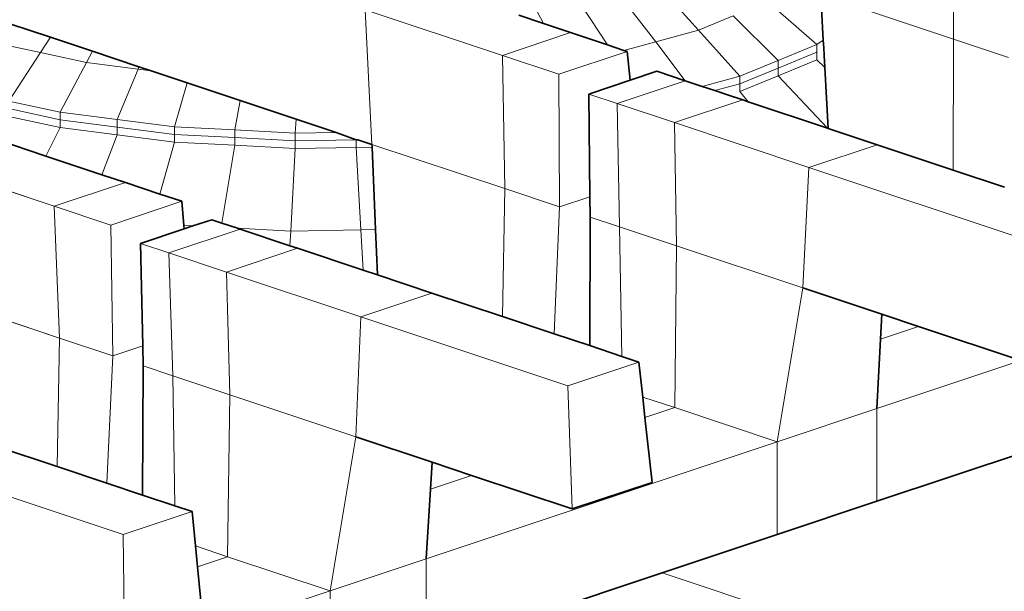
# Model space of a CAD drawing. Header units: inches. Extents: x 0 to 12.9, y 0 to 8.3.
# Tile 61 of 74: x 8.182 to 8.465, y 2.342 to 2.506. Entities that reach past the tile are written whole.
import ezdxf

# ---------------------------------------------------------------- set-up
doc = ezdxf.new("R2010")
doc.units = ezdxf.units.IN
doc.header["$MEASUREMENT"] = 0
doc.layers.add('Default', color=7, linetype='Continuous')

# ---------------------------------------------------------------- blocks, each defined once
blk = doc.blocks.new('MODEL_3')
at = {"lineweight": 0}
for p, q in [((8.4501, 2.50011), (8.44999, 2.53474)), ((8.44999, 2.53474), (8.4501, 2.50011)), ((8.36511, 2.51586), (8.37693, 2.50265)), ((8.37693, 2.50265), (8.36511, 2.51586)), ((8.35419, 2.51291), (8.36465, 2.49934)), ((8.36465, 2.49934), (8.35419, 2.51291)), ((8.41084, 2.49855), (8.39681, 2.51084)), ((8.39681, 2.51084), (8.41084, 2.49855)), ((8.4501, 2.50011), (8.41197, 2.51282)), ((8.41197, 2.51282), (8.4501, 2.50011)), ((8.28138, 2.50854), (8.28327, 2.46992)), ((8.28327, 2.46992), (8.28138, 2.50854)), ((8.28138, 2.50854), (8.32068, 2.49545)), ((8.32068, 2.49545), (8.28138, 2.50854)), ((8.3325, 2.50455), (8.33074, 2.50784)), ((8.35079, 2.49845), (8.34326, 2.50997)), ((8.34326, 2.50997), (8.35079, 2.49845)), ((8.41271, 2.49977), (8.41219, 2.50901)), ((8.41219, 2.50901), (8.41271, 2.49977)), ((8.19105, 2.50066), (8.17919, 2.50461)), ((8.17919, 2.50461), (8.19105, 2.50066)), ((8.32536, 2.50693), (8.3325, 2.50455)), ((8.37693, 2.50265), (8.38687, 2.50674)), ((8.38687, 2.50674), (8.37693, 2.50265)), ((8.38687, 2.50674), (8.3998, 2.494)), ((8.3998, 2.494), (8.38687, 2.50674)), ((8.32068, 2.49545), (8.34024, 2.50197)), ((8.34024, 2.50197), (8.32068, 2.49545)), ((8.3325, 2.50455), (8.34024, 2.50197)), ((8.34024, 2.50197), (8.3325, 2.50455)), ((8.34024, 2.50197), (8.35079, 2.49845)), ((8.35079, 2.49845), (8.34024, 2.50197)), ((8.37693, 2.50265), (8.36465, 2.49934)), ((8.36465, 2.49934), (8.37693, 2.50265)), ((8.37693, 2.50265), (8.38875, 2.48946)), ((8.38875, 2.48946), (8.37693, 2.50265)), ((8.17494, 2.49912), (8.18819, 2.49626)), ((8.18819, 2.49626), (8.17494, 2.49912)), ((8.18819, 2.49626), (8.19105, 2.50066)), ((8.19105, 2.50066), (8.18819, 2.49626)), ((8.20316, 2.49662), (8.19105, 2.50066)), ((8.19105, 2.50066), (8.20316, 2.49662)), ((8.35552, 2.49687), (8.36465, 2.49934)), ((8.36465, 2.49934), (8.35552, 2.49687)), ((8.36465, 2.49934), (8.37313, 2.48816)), ((8.37313, 2.48816), (8.36465, 2.49934)), ((8.41271, 2.49977), (8.41084, 2.49855)), ((8.41283, 2.49765), (8.41271, 2.49977)), ((8.44993, 2.46256), (8.4501, 2.50011)), ((8.4501, 2.50011), (8.44993, 2.46256)), ((8.4658, 2.49487), (8.4501, 2.50011)), ((8.4501, 2.50011), (8.4658, 2.49487)), ((8.18819, 2.49626), (8.17914, 2.48235)), ((8.17914, 2.48235), (8.18819, 2.49626)), ((8.18819, 2.49626), (8.20144, 2.49339)), ((8.20144, 2.49339), (8.18819, 2.49626)), ((8.20144, 2.49339), (8.20316, 2.49662)), ((8.20316, 2.49662), (8.20144, 2.49339)), ((8.21647, 2.49218), (8.20316, 2.49662)), ((8.20316, 2.49662), (8.21647, 2.49218)), ((8.35643, 2.49657), (8.33687, 2.49005)), ((8.33687, 2.49005), (8.35643, 2.49657)), ((8.35079, 2.49845), (8.35552, 2.49687)), ((8.35552, 2.49687), (8.35079, 2.49845)), ((8.35552, 2.49687), (8.35643, 2.49657)), ((8.35643, 2.49657), (8.35552, 2.49687)), ((8.35643, 2.49657), (8.35735, 2.48832)), ((8.35735, 2.48832), (8.35643, 2.49657)), ((8.3998, 2.494), (8.41084, 2.49855)), ((8.41084, 2.49855), (8.3998, 2.494)), ((8.3998, 2.49181), (8.41084, 2.49635)), ((8.41084, 2.49635), (8.3998, 2.49181)), ((8.41084, 2.49855), (8.41084, 2.49635)), ((8.41084, 2.49635), (8.41084, 2.49415)), ((8.41295, 2.49553), (8.41283, 2.49765)), ((8.19385, 2.47916), (8.20144, 2.49339)), ((8.20144, 2.49339), (8.19385, 2.47916)), ((8.20144, 2.49339), (8.21619, 2.4915)), ((8.21619, 2.4915), (8.20144, 2.49339)), ((8.32068, 2.49545), (8.3214, 2.45721)), ((8.3214, 2.45721), (8.32068, 2.49545)), ((8.32068, 2.49545), (8.33687, 2.49005)), ((8.33687, 2.49005), (8.32068, 2.49545)), ((8.38875, 2.48946), (8.3998, 2.494)), ((8.3998, 2.494), (8.38875, 2.48946)), ((8.41084, 2.49415), (8.3998, 2.4896)), ((8.3998, 2.4896), (8.41084, 2.49415)), ((8.3998, 2.494), (8.3998, 2.49181)), ((8.3998, 2.49181), (8.3998, 2.494)), ((8.41084, 2.49415), (8.41315, 2.49195)), ((8.41315, 2.49195), (8.41295, 2.49553)), ((8.21619, 2.4915), (8.21023, 2.47707)), ((8.21023, 2.47707), (8.21619, 2.4915)), ((8.21647, 2.49218), (8.21619, 2.4915)), ((8.21619, 2.4915), (8.21997, 2.49102)), ((8.21997, 2.49102), (8.21647, 2.49218)), ((8.23033, 2.48756), (8.21997, 2.49102)), ((8.21997, 2.49102), (8.23033, 2.48756)), ((8.35735, 2.48832), (8.36499, 2.49087)), ((8.36499, 2.49087), (8.35735, 2.48832)), ((8.36499, 2.49087), (8.37313, 2.48816)), ((8.37313, 2.48816), (8.36499, 2.49087)), ((8.38875, 2.48726), (8.3998, 2.49181)), ((8.3998, 2.49181), (8.38875, 2.48726)), ((8.3998, 2.49181), (8.3998, 2.4896)), ((8.3998, 2.4896), (8.3998, 2.49181)), ((8.41414, 2.47449), (8.41315, 2.49195)), ((8.41315, 2.49195), (8.41414, 2.47449)), ((8.33687, 2.49005), (8.3371, 2.45197)), ((8.3371, 2.45197), (8.33687, 2.49005)), ((8.35735, 2.48832), (8.34543, 2.48435)), ((8.34543, 2.48435), (8.35735, 2.48832)), ((8.35357, 2.48164), (8.37313, 2.48816)), ((8.37313, 2.48816), (8.35357, 2.48164)), ((8.37313, 2.48816), (8.37797, 2.48654)), ((8.37797, 2.48654), (8.37313, 2.48816)), ((8.38875, 2.48946), (8.37797, 2.48654)), ((8.37797, 2.48654), (8.38875, 2.48946)), ((8.3998, 2.4896), (8.38875, 2.48506)), ((8.38875, 2.48506), (8.3998, 2.4896)), ((8.38875, 2.48946), (8.38875, 2.48726)), ((8.38875, 2.48726), (8.38875, 2.48946)), ((8.3998, 2.4896), (8.41391, 2.47456)), ((8.41391, 2.47456), (8.3998, 2.4896)), ((8.22661, 2.47497), (8.23033, 2.48756)), ((8.23033, 2.48756), (8.22661, 2.47497)), ((8.24544, 2.48253), (8.23033, 2.48756)), ((8.23033, 2.48756), (8.24544, 2.48253)), ((8.37797, 2.48654), (8.38161, 2.48533)), ((8.38161, 2.48533), (8.37797, 2.48654)), ((8.38875, 2.48726), (8.38161, 2.48533)), ((8.38161, 2.48533), (8.38526, 2.48411)), ((8.38875, 2.48506), (8.38875, 2.48726)), ((8.39118, 2.48214), (8.38875, 2.48506)), ((8.17914, 2.48235), (8.19385, 2.47916)), ((8.19385, 2.47916), (8.17914, 2.48235)), ((8.24544, 2.48253), (8.24394, 2.47406)), ((8.24394, 2.47406), (8.24544, 2.48253)), ((8.26151, 2.47717), (8.24544, 2.48253)), ((8.24544, 2.48253), (8.26151, 2.47717)), ((8.34543, 2.48435), (8.34578, 2.45487)), ((8.35357, 2.48164), (8.34543, 2.48435)), ((8.34578, 2.45487), (8.34543, 2.48435)), ((8.34543, 2.48435), (8.35357, 2.48164)), ((8.37006, 2.47614), (8.38962, 2.48266)), ((8.38962, 2.48266), (8.37006, 2.47614)), ((8.38526, 2.48411), (8.38962, 2.48266)), ((8.38962, 2.48266), (8.39118, 2.48214)), ((8.39118, 2.48214), (8.41391, 2.47456)), ((8.41391, 2.47456), (8.39118, 2.48214)), ((8.17914, 2.48016), (8.19385, 2.47697)), ((8.19385, 2.47697), (8.17914, 2.48016)), ((8.37006, 2.47614), (8.35357, 2.48164)), ((8.35357, 2.48164), (8.37006, 2.47614)), ((8.3543, 2.44624), (8.35357, 2.48164)), ((8.35357, 2.48164), (8.3543, 2.44624)), ((8.19385, 2.47477), (8.17914, 2.47795)), ((8.17914, 2.47795), (8.19385, 2.47477)), ((8.19385, 2.47697), (8.19385, 2.47916)), ((8.19385, 2.47916), (8.21023, 2.47707)), ((8.21023, 2.47707), (8.19385, 2.47916)), ((8.19385, 2.47916), (8.19385, 2.47697)), ((8.19385, 2.47477), (8.19385, 2.47697)), ((8.19385, 2.47697), (8.21023, 2.47487)), ((8.21023, 2.47487), (8.19385, 2.47697)), ((8.19385, 2.47697), (8.19385, 2.47477)), ((8.21023, 2.47487), (8.21023, 2.47707)), ((8.21023, 2.47707), (8.22661, 2.47497)), ((8.21023, 2.47707), (8.21023, 2.47487)), ((8.22661, 2.47497), (8.21023, 2.47707)), ((8.26127, 2.47314), (8.26151, 2.47717)), ((8.26151, 2.47717), (8.26127, 2.47314)), ((8.27298, 2.47335), (8.26151, 2.47717)), ((8.26151, 2.47717), (8.27298, 2.47335)), ((8.18977, 2.46657), (8.19385, 2.47477)), ((8.19385, 2.47477), (8.18977, 2.46657)), ((8.21023, 2.47267), (8.19385, 2.47477)), ((8.19385, 2.47477), (8.21023, 2.47267)), ((8.21023, 2.47267), (8.21023, 2.47487)), ((8.21023, 2.47487), (8.22661, 2.47278)), ((8.22661, 2.47278), (8.21023, 2.47487)), ((8.21023, 2.47487), (8.21023, 2.47267)), ((8.22661, 2.47278), (8.22661, 2.47497)), ((8.22661, 2.47497), (8.24394, 2.47406)), ((8.24394, 2.47406), (8.22661, 2.47497)), ((8.22661, 2.47497), (8.22661, 2.47278)), ((8.24394, 2.47186), (8.24394, 2.47406)), ((8.24394, 2.47406), (8.26127, 2.47314)), ((8.24394, 2.47406), (8.24394, 2.47186)), ((8.26127, 2.47314), (8.24394, 2.47406)), ((8.4086, 2.46329), (8.37006, 2.47614)), ((8.37006, 2.47614), (8.4086, 2.46329)), ((8.37064, 2.44079), (8.37006, 2.47614)), ((8.37006, 2.47614), (8.37064, 2.44079)), ((8.41391, 2.47456), (8.41414, 2.47449)), ((8.41414, 2.47449), (8.41391, 2.47456)), ((8.41414, 2.47449), (8.42816, 2.46981)), ((8.42816, 2.46981), (8.41414, 2.47449)), ((8.17518, 2.47144), (8.18977, 2.46657)), ((8.18977, 2.46657), (8.17518, 2.47144)), ((8.21023, 2.47267), (8.20582, 2.46122)), ((8.20582, 2.46122), (8.21023, 2.47267)), ((8.22661, 2.47058), (8.21023, 2.47267)), ((8.21023, 2.47267), (8.22661, 2.47058)), ((8.22661, 2.47058), (8.22661, 2.47278)), ((8.22661, 2.47278), (8.24394, 2.47186)), ((8.24394, 2.47186), (8.22661, 2.47278)), ((8.22661, 2.47278), (8.22661, 2.47058)), ((8.24394, 2.46966), (8.24394, 2.47186)), ((8.24394, 2.47186), (8.26127, 2.47095)), ((8.26127, 2.47095), (8.24394, 2.47186)), ((8.24394, 2.47186), (8.24394, 2.46966)), ((8.26127, 2.47314), (8.27298, 2.47335)), ((8.27298, 2.47335), (8.26127, 2.47314)), ((8.26127, 2.47095), (8.26127, 2.47314)), ((8.26127, 2.47314), (8.26127, 2.47095)), ((8.26127, 2.47095), (8.27879, 2.47125)), ((8.27879, 2.47125), (8.26127, 2.47095)), ((8.26127, 2.46874), (8.26127, 2.47095)), ((8.26127, 2.47095), (8.26127, 2.46874)), ((8.27879, 2.47125), (8.27298, 2.47335)), ((8.27298, 2.47335), (8.27879, 2.47125)), ((8.27923, 2.47126), (8.27879, 2.47125)), ((8.27879, 2.47125), (8.27879, 2.46905)), ((8.28327, 2.46992), (8.27923, 2.47126)), ((8.22249, 2.45567), (8.22661, 2.47058)), ((8.22661, 2.47058), (8.22249, 2.45567)), ((8.24394, 2.46966), (8.22661, 2.47058)), ((8.22661, 2.47058), (8.24394, 2.46966)), ((8.24394, 2.46966), (8.24026, 2.44733)), ((8.24026, 2.44733), (8.24394, 2.46966)), ((8.26127, 2.46874), (8.24394, 2.46966)), ((8.24394, 2.46966), (8.26127, 2.46874)), ((8.25997, 2.44503), (8.26127, 2.46874)), ((8.26127, 2.46874), (8.25997, 2.44503)), ((8.27879, 2.46905), (8.26127, 2.46874)), ((8.26127, 2.46874), (8.27879, 2.46905)), ((8.27879, 2.46905), (8.2833, 2.46913)), ((8.27879, 2.46905), (8.2801, 2.44538)), ((8.2801, 2.44538), (8.27879, 2.46905)), ((8.3214, 2.45721), (8.28327, 2.46992)), ((8.28327, 2.46992), (8.3214, 2.45721)), ((8.2833, 2.46913), (8.28327, 2.46992)), ((8.28432, 2.44546), (8.2833, 2.46913)), ((8.2833, 2.46913), (8.28432, 2.44546)), ((8.4086, 2.46329), (8.42816, 2.46981)), ((8.42816, 2.46981), (8.4086, 2.46329)), ((8.42816, 2.46981), (8.44993, 2.46256)), ((8.44993, 2.46256), (8.42816, 2.46981)), ((8.15287, 2.46527), (8.19217, 2.45217)), ((8.19217, 2.45217), (8.15287, 2.46527)), ((8.18977, 2.46657), (8.20582, 2.46122)), ((8.20582, 2.46122), (8.18977, 2.46657)), ((8.4086, 2.46329), (8.40681, 2.42874)), ((8.40681, 2.42874), (8.4086, 2.46329)), ((8.57964, 2.40628), (8.4086, 2.46329)), ((8.4086, 2.46329), (8.57964, 2.40628)), ((8.44993, 2.46256), (8.46467, 2.45764)), ((8.46467, 2.45764), (8.44993, 2.46256)), ((8.20582, 2.46122), (8.21257, 2.45897)), ((8.21257, 2.45897), (8.20582, 2.46122)), ((8.19217, 2.45217), (8.21257, 2.45897)), ((8.21257, 2.45897), (8.19217, 2.45217)), ((8.21257, 2.45897), (8.22249, 2.45567)), ((8.22249, 2.45567), (8.21257, 2.45897)), ((8.32072, 2.42051), (8.3214, 2.45721)), ((8.3214, 2.45721), (8.32072, 2.42051)), ((8.3371, 2.45197), (8.3214, 2.45721)), ((8.3214, 2.45721), (8.3371, 2.45197)), ((8.22249, 2.45567), (8.22875, 2.45358)), ((8.22875, 2.45358), (8.22249, 2.45567)), ((8.34578, 2.45487), (8.3371, 2.45197)), ((8.3371, 2.45197), (8.34578, 2.45487)), ((8.34578, 2.45487), (8.34585, 2.44906)), ((8.34585, 2.44906), (8.34578, 2.45487)), ((8.19217, 2.45217), (8.19371, 2.41433)), ((8.20835, 2.44678), (8.19217, 2.45217)), ((8.19217, 2.45217), (8.20835, 2.44678)), ((8.19371, 2.41433), (8.19217, 2.45217)), ((8.20835, 2.44678), (8.22875, 2.45358)), ((8.22875, 2.45358), (8.20835, 2.44678)), ((8.22875, 2.45358), (8.22933, 2.44665)), ((8.22933, 2.44665), (8.22875, 2.45358)), ((8.3371, 2.45197), (8.33549, 2.41559)), ((8.33549, 2.41559), (8.3371, 2.45197)), ((8.23193, 2.44652), (8.23732, 2.44831)), ((8.23732, 2.44831), (8.23193, 2.44652)), ((8.23732, 2.44831), (8.24026, 2.44733)), ((8.24026, 2.44733), (8.23732, 2.44831)), ((8.34585, 2.44906), (8.34572, 2.41218)), ((8.34572, 2.41218), (8.34585, 2.44906)), ((8.3543, 2.44624), (8.34585, 2.44906)), ((8.34585, 2.44906), (8.3543, 2.44624)), ((8.20895, 2.40926), (8.20835, 2.44678)), ((8.20835, 2.44678), (8.20895, 2.40926)), ((8.22941, 2.44568), (8.21692, 2.44151)), ((8.21692, 2.44151), (8.22941, 2.44568)), ((8.22505, 2.4388), (8.24545, 2.4456)), ((8.24545, 2.4456), (8.22505, 2.4388)), ((8.22933, 2.44665), (8.22941, 2.44568)), ((8.23193, 2.44652), (8.22933, 2.44665)), ((8.22941, 2.44568), (8.23193, 2.44652)), ((8.24026, 2.44733), (8.24474, 2.44584)), ((8.24474, 2.44584), (8.24026, 2.44733)), ((8.24474, 2.44584), (8.24545, 2.4456)), ((8.25997, 2.44503), (8.24474, 2.44584)), ((8.24474, 2.44584), (8.25997, 2.44503)), ((8.24545, 2.4456), (8.24474, 2.44584)), ((8.24545, 2.4456), (8.25973, 2.44084)), ((8.25973, 2.44084), (8.24545, 2.4456)), ((8.2801, 2.44538), (8.25997, 2.44503)), ((8.25997, 2.44503), (8.2801, 2.44538)), ((8.28432, 2.44546), (8.2801, 2.44538)), ((8.2801, 2.44538), (8.28432, 2.44546)), ((8.2801, 2.44538), (8.28073, 2.43384)), ((8.28073, 2.43384), (8.2801, 2.44538)), ((8.28487, 2.43246), (8.28432, 2.44546)), ((8.28432, 2.44546), (8.28487, 2.43246)), ((8.37064, 2.44079), (8.3543, 2.44624)), ((8.3543, 2.44624), (8.37064, 2.44079)), ((8.35496, 2.4091), (8.3543, 2.44624)), ((8.3543, 2.44624), (8.35496, 2.4091)), ((8.25997, 2.44503), (8.25973, 2.44084)), ((8.25973, 2.44084), (8.25997, 2.44503)), ((8.21692, 2.44151), (8.21757, 2.41213)), ((8.21757, 2.41213), (8.21692, 2.44151)), ((8.21692, 2.44151), (8.22505, 2.4388)), ((8.22505, 2.4388), (8.21692, 2.44151)), ((8.26194, 2.4401), (8.24154, 2.4333)), ((8.24154, 2.4333), (8.26194, 2.4401)), ((8.25973, 2.44084), (8.26194, 2.4401)), ((8.26194, 2.4401), (8.25973, 2.44084)), ((8.26194, 2.4401), (8.28073, 2.43384)), ((8.28073, 2.43384), (8.26194, 2.4401)), ((8.3701, 2.39439), (8.37064, 2.44079)), ((8.37064, 2.44079), (8.3701, 2.39439)), ((8.37064, 2.44079), (8.40681, 2.42874)), ((8.40681, 2.42874), (8.37064, 2.44079)), ((8.22505, 2.4388), (8.22615, 2.40352)), ((8.22615, 2.40352), (8.22505, 2.4388)), ((8.22505, 2.4388), (8.24154, 2.4333)), ((8.24154, 2.4333), (8.22505, 2.4388)), ((8.24154, 2.4333), (8.24249, 2.39807)), ((8.28009, 2.42045), (8.24154, 2.4333)), ((8.24154, 2.4333), (8.28009, 2.42045)), ((8.24249, 2.39807), (8.24154, 2.4333)), ((8.28073, 2.43384), (8.28487, 2.43246)), ((8.28487, 2.43246), (8.28073, 2.43384)), ((8.30049, 2.42726), (8.28487, 2.43246)), ((8.28487, 2.43246), (8.30049, 2.42726)), ((8.39952, 2.38458), (8.40681, 2.42874)), ((8.40681, 2.42874), (8.39952, 2.38458)), ((8.40681, 2.42874), (8.42947, 2.42118)), ((8.42947, 2.42118), (8.40681, 2.42874)), ((8.19371, 2.41433), (8.15672, 2.42666)), ((8.15672, 2.42666), (8.19371, 2.41433)), ((8.30049, 2.42726), (8.28009, 2.42045)), ((8.28009, 2.42045), (8.30049, 2.42726)), ((8.32072, 2.42051), (8.30049, 2.42726)), ((8.30049, 2.42726), (8.32072, 2.42051)), ((8.28009, 2.42045), (8.27865, 2.38602)), ((8.27865, 2.38602), (8.28009, 2.42045)), ((8.33944, 2.40067), (8.28009, 2.42045)), ((8.28009, 2.42045), (8.33944, 2.40067)), ((8.33549, 2.41559), (8.32072, 2.42051)), ((8.32072, 2.42051), (8.33549, 2.41559)), ((8.42947, 2.42118), (8.42911, 2.41406)), ((8.42911, 2.41406), (8.42947, 2.42118)), ((8.42947, 2.42118), (8.43998, 2.41768)), ((8.43998, 2.41768), (8.42947, 2.42118)), ((8.42911, 2.41406), (8.43998, 2.41768)), ((8.43998, 2.41768), (8.42911, 2.41406)), ((8.43998, 2.41768), (8.46939, 2.40788)), ((8.46939, 2.40788), (8.43998, 2.41768)), ((8.19371, 2.41433), (8.19297, 2.37747)), ((8.19297, 2.37747), (8.19371, 2.41433)), ((8.19371, 2.41433), (8.20895, 2.40926)), ((8.20895, 2.40926), (8.19371, 2.41433)), ((8.34572, 2.41218), (8.33549, 2.41559)), ((8.33549, 2.41559), (8.34572, 2.41218)), ((8.20895, 2.40926), (8.21757, 2.41213)), ((8.21757, 2.41213), (8.20895, 2.40926)), ((8.21757, 2.41213), (8.2177, 2.40634)), ((8.2177, 2.40634), (8.21757, 2.41213)), ((8.34572, 2.41218), (8.35496, 2.4091)), ((8.35496, 2.4091), (8.34572, 2.41218)), ((8.4281, 2.39411), (8.42911, 2.41406)), ((8.42911, 2.41406), (8.4281, 2.39411)), ((8.20895, 2.40926), (8.20726, 2.37271)), ((8.20726, 2.37271), (8.20895, 2.40926)), ((8.35496, 2.4091), (8.35984, 2.40747)), ((8.35984, 2.40747), (8.35496, 2.4091)), ((8.2177, 2.40634), (8.2175, 2.36929)), ((8.2175, 2.36929), (8.2177, 2.40634)), ((8.2177, 2.40634), (8.22615, 2.40352)), ((8.22615, 2.40352), (8.2177, 2.40634)), ((8.35984, 2.40747), (8.33944, 2.40067)), ((8.33944, 2.40067), (8.35984, 2.40747)), ((8.35984, 2.40747), (8.36094, 2.39744)), ((8.36094, 2.39744), (8.35984, 2.40747)), ((8.4281, 2.39411), (8.46939, 2.40788)), ((8.46939, 2.40788), (8.4281, 2.39411)), ((8.22615, 2.40352), (8.22674, 2.36621)), ((8.24249, 2.39807), (8.22615, 2.40352)), ((8.22615, 2.40352), (8.24249, 2.39807)), ((8.22674, 2.36621), (8.22615, 2.40352)), ((8.34072, 2.36533), (8.33944, 2.40067)), ((8.33944, 2.40067), (8.34072, 2.36533)), ((8.24249, 2.39807), (8.24187, 2.35164)), ((8.24187, 2.35164), (8.24249, 2.39807)), ((8.27865, 2.38602), (8.24249, 2.39807)), ((8.24249, 2.39807), (8.27865, 2.38602)), ((8.36094, 2.39744), (8.36158, 2.39155)), ((8.3701, 2.39439), (8.36094, 2.39744)), ((8.4281, 2.36756), (8.50922, 2.3946)), ((8.50922, 2.3946), (8.4281, 2.36756)), ((8.36158, 2.39155), (8.3701, 2.39439)), ((8.3701, 2.39439), (8.39952, 2.38458)), ((8.39952, 2.38458), (8.3701, 2.39439)), ((8.39952, 2.38458), (8.4281, 2.39411)), ((8.4281, 2.39411), (8.39952, 2.38458)), ((8.4281, 2.39411), (8.4281, 2.36756)), ((8.4281, 2.36756), (8.4281, 2.39411)), ((8.36158, 2.39155), (8.3636, 2.37296)), ((8.3636, 2.37296), (8.36158, 2.39155)), ((8.27128, 2.34184), (8.27865, 2.38602)), ((8.27865, 2.38602), (8.27128, 2.34184)), ((8.27865, 2.38602), (8.30057, 2.37871)), ((8.30057, 2.37871), (8.27865, 2.38602)), ((8.19297, 2.37747), (8.17208, 2.38443)), ((8.17208, 2.38443), (8.19297, 2.37747)), ((8.39952, 2.38458), (8.29879, 2.35101)), ((8.29879, 2.35101), (8.39952, 2.38458)), ((8.39952, 2.38458), (8.39952, 2.35803)), ((8.39952, 2.35803), (8.39952, 2.38458)), ((8.2119, 2.35798), (8.15231, 2.37784)), ((8.15231, 2.37784), (8.2119, 2.35798)), ((8.30057, 2.37871), (8.30008, 2.37105)), ((8.30008, 2.37105), (8.30057, 2.37871)), ((8.30057, 2.37871), (8.31182, 2.37496)), ((8.31182, 2.37496), (8.30057, 2.37871)), ((8.20726, 2.37271), (8.19297, 2.37747)), ((8.19297, 2.37747), (8.20726, 2.37271)), ((8.30008, 2.37105), (8.31182, 2.37496)), ((8.31182, 2.37496), (8.30008, 2.37105)), ((8.31182, 2.37496), (8.34072, 2.36533)), ((8.34072, 2.36533), (8.31182, 2.37496)), ((8.2175, 2.36929), (8.20726, 2.37271)), ((8.20726, 2.37271), (8.2175, 2.36929)), ((8.3636, 2.37296), (8.34072, 2.36533)), ((8.34072, 2.36533), (8.3636, 2.37296)), ((8.22674, 2.36621), (8.2175, 2.36929)), ((8.2175, 2.36929), (8.22674, 2.36621)), ((8.29879, 2.35101), (8.30008, 2.37105)), ((8.30008, 2.37105), (8.29879, 2.35101)), ((8.4281, 2.36756), (8.39952, 2.35803)), ((8.39952, 2.35803), (8.4281, 2.36756)), ((8.2119, 2.35798), (8.23168, 2.36457)), ((8.23168, 2.36457), (8.2119, 2.35798)), ((8.23168, 2.36457), (8.22674, 2.36621)), ((8.22674, 2.36621), (8.23168, 2.36457)), ((8.23264, 2.35472), (8.23168, 2.36457)), ((8.23168, 2.36457), (8.23264, 2.35472)), ((8.21237, 2.32255), (8.2119, 2.35798)), ((8.2119, 2.35798), (8.21237, 2.32255)), ((8.39952, 2.35803), (8.3665, 2.34702)), ((8.3665, 2.34702), (8.39952, 2.35803)), ((8.24187, 2.35164), (8.23264, 2.35472)), ((8.23264, 2.35472), (8.23322, 2.34876)), ((8.23322, 2.34876), (8.24187, 2.35164)), ((8.24187, 2.35164), (8.27128, 2.34184)), ((8.27128, 2.34184), (8.24187, 2.35164)), ((8.27128, 2.34184), (8.29879, 2.35101)), ((8.29879, 2.35101), (8.27128, 2.34184)), ((8.29879, 2.32445), (8.29879, 2.35101)), ((8.29879, 2.35101), (8.29879, 2.32445)), ((8.23505, 2.33011), (8.23322, 2.34876)), ((8.23322, 2.34876), (8.23505, 2.33011)), ((8.3665, 2.34702), (8.29879, 2.32445)), ((8.29879, 2.32445), (8.3665, 2.34702)), ((8.3665, 2.34702), (8.51387, 2.2979)), ((8.51387, 2.2979), (8.3665, 2.34702)), ((8.17105, 2.30843), (8.27128, 2.34184)), ((8.27128, 2.34184), (8.17105, 2.30843)), ((8.27128, 2.31529), (8.27128, 2.34184)), ((8.27128, 2.34184), (8.27128, 2.31529))]:
    blk.add_line(p, q, dxfattribs=at).dxf.unprotected_set("ltscale", 0)
at = {"lineweight": 35}
for p, q in [((8.41271, 2.49977), (8.41219, 2.50901)), ((8.19105, 2.50066), (8.17919, 2.50461)), ((8.3325, 2.50455), (8.32536, 2.50693)), ((8.34024, 2.50197), (8.3325, 2.50455)), ((8.34024, 2.50197), (8.35079, 2.49845)), ((8.20316, 2.49662), (8.19105, 2.50066)), ((8.41283, 2.49765), (8.41271, 2.49977)), ((8.21647, 2.49218), (8.20316, 2.49662)), ((8.35079, 2.49845), (8.35552, 2.49687)), ((8.35552, 2.49687), (8.35643, 2.49657)), ((8.35735, 2.48832), (8.35643, 2.49657)), ((8.41295, 2.49553), (8.41283, 2.49765)), ((8.41315, 2.49195), (8.41295, 2.49553)), ((8.21997, 2.49102), (8.21647, 2.49218)), ((8.23033, 2.48756), (8.21997, 2.49102)), ((8.36499, 2.49087), (8.35735, 2.48832)), ((8.37313, 2.48816), (8.36499, 2.49087)), ((8.41414, 2.47449), (8.41315, 2.49195)), ((8.35735, 2.48832), (8.34543, 2.48435)), ((8.37313, 2.48816), (8.37797, 2.48654)), ((8.24544, 2.48253), (8.23033, 2.48756)), ((8.37797, 2.48654), (8.38161, 2.48533)), ((8.38161, 2.48533), (8.38526, 2.48411)), ((8.26151, 2.47717), (8.24544, 2.48253)), ((8.34543, 2.48435), (8.34578, 2.45487)), ((8.38526, 2.48411), (8.38962, 2.48266)), ((8.38962, 2.48266), (8.39118, 2.48214)), ((8.39118, 2.48214), (8.41391, 2.47456)), ((8.27298, 2.47335), (8.26151, 2.47717)), ((8.41391, 2.47456), (8.41414, 2.47449)), ((8.41414, 2.47449), (8.42816, 2.46981)), ((8.18977, 2.46657), (8.17518, 2.47144)), ((8.27879, 2.47125), (8.27298, 2.47335)), ((8.27879, 2.47125), (8.27923, 2.47126)), ((8.28327, 2.46992), (8.27923, 2.47126)), ((8.2833, 2.46913), (8.28327, 2.46992)), ((8.28432, 2.44546), (8.2833, 2.46913)), ((8.42816, 2.46981), (8.44993, 2.46256)), ((8.20582, 2.46122), (8.18977, 2.46657)), ((8.44993, 2.46256), (8.46467, 2.45764)), ((8.21257, 2.45897), (8.20582, 2.46122)), ((8.21257, 2.45897), (8.22249, 2.45567)), ((8.22249, 2.45567), (8.22875, 2.45358)), ((8.34578, 2.45487), (8.34585, 2.44906)), ((8.22875, 2.45358), (8.22933, 2.44665)), ((8.23732, 2.44831), (8.23193, 2.44652)), ((8.24026, 2.44733), (8.23732, 2.44831)), ((8.34572, 2.41218), (8.34585, 2.44906)), ((8.22941, 2.44568), (8.21692, 2.44151)), ((8.22933, 2.44665), (8.22941, 2.44568)), ((8.23193, 2.44652), (8.22941, 2.44568)), ((8.24474, 2.44584), (8.24026, 2.44733)), ((8.24545, 2.4456), (8.24474, 2.44584)), ((8.24545, 2.4456), (8.25973, 2.44084)), ((8.28487, 2.43246), (8.28432, 2.44546)), ((8.21692, 2.44151), (8.21757, 2.41213)), ((8.25973, 2.44084), (8.26194, 2.4401)), ((8.26194, 2.4401), (8.28073, 2.43384)), ((8.28073, 2.43384), (8.28487, 2.43246)), ((8.28487, 2.43246), (8.30049, 2.42726)), ((8.42947, 2.42118), (8.40681, 2.42874)), ((8.30049, 2.42726), (8.32072, 2.42051)), ((8.32072, 2.42051), (8.33549, 2.41559)), ((8.42911, 2.41406), (8.42947, 2.42118)), ((8.43998, 2.41768), (8.42947, 2.42118)), ((8.46939, 2.40788), (8.43998, 2.41768)), ((8.33549, 2.41559), (8.34572, 2.41218)), ((8.21757, 2.41213), (8.2177, 2.40634)), ((8.34572, 2.41218), (8.35496, 2.4091)), ((8.4281, 2.39411), (8.42911, 2.41406)), ((8.35496, 2.4091), (8.35984, 2.40747)), ((8.2177, 2.40634), (8.2175, 2.36929)), ((8.35984, 2.40747), (8.36094, 2.39744)), ((8.36094, 2.39744), (8.36158, 2.39155)), ((8.50922, 2.3946), (8.4281, 2.36756)), ((8.36158, 2.39155), (8.3636, 2.37296)), ((8.30057, 2.37871), (8.27865, 2.38602)), ((8.19297, 2.37747), (8.17208, 2.38443)), ((8.30057, 2.37871), (8.30008, 2.37105)), ((8.31182, 2.37496), (8.30057, 2.37871)), ((8.20726, 2.37271), (8.19297, 2.37747)), ((8.34072, 2.36533), (8.31182, 2.37496)), ((8.2175, 2.36929), (8.20726, 2.37271)), ((8.3636, 2.37296), (8.34072, 2.36533)), ((8.22674, 2.36621), (8.2175, 2.36929)), ((8.30008, 2.37105), (8.29879, 2.35101)), ((8.39952, 2.35803), (8.4281, 2.36756)), ((8.23168, 2.36457), (8.22674, 2.36621)), ((8.23168, 2.36457), (8.23264, 2.35472)), ((8.3665, 2.34702), (8.39952, 2.35803)), ((8.23264, 2.35472), (8.23322, 2.34876)), ((8.23322, 2.34876), (8.23505, 2.33011)), ((8.29879, 2.32445), (8.3665, 2.34702))]:
    blk.add_line(p, q, dxfattribs=at)
at = {"lineweight": 15}
blk.add_line((8.27879, 2.47141), (8.27879, 2.47125), dxfattribs=at)
blk = doc.blocks.new('Page 1')
at = {"layer": 'Default'}
blk.add_blockref('MODEL_3', (0, 0), dxfattribs=at)

msp = doc.modelspace()

# ---------------------------------------------------------------- block references
msp.add_blockref('Page 1', (0, 0))

doc.saveas('drawing.dxf')
